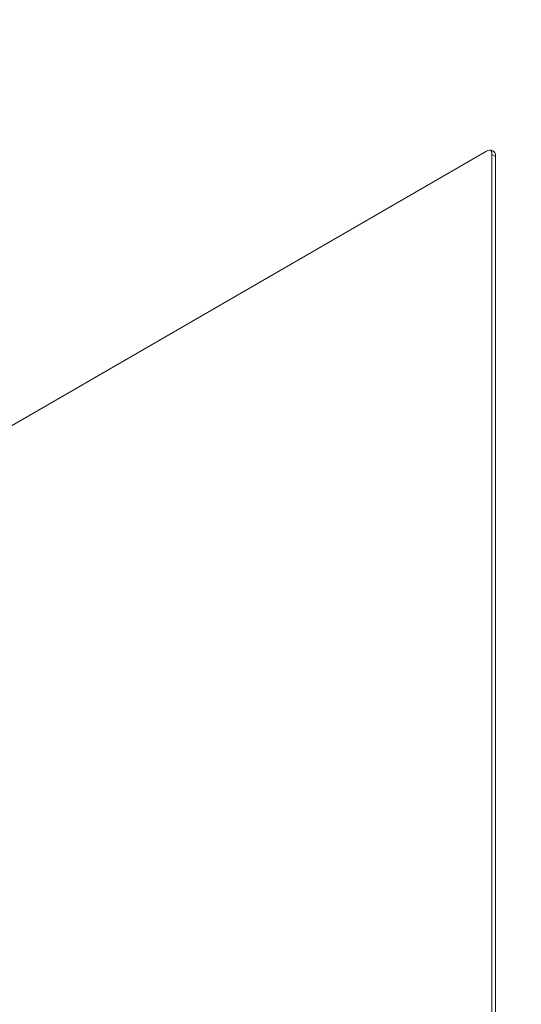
# Model space of a CAD drawing. Header units: millimetres. Extents: x -420 to 420, y -297 to 297.
# Tile 173 of 197: x 313 to 352, y 105 to 181. Entities that reach past the tile are written whole.
import ezdxf

# ---------------------------------------------------------------- set-up
doc = ezdxf.new("R2010")
doc.units = ezdxf.units.MM
doc.header["$MEASUREMENT"] = 0
doc.layers.add('layer 1', color=7, linetype='Continuous')

msp = doc.modelspace()

# ---------------------------------------------------------------- linework, layer by layer
at = {"layer": 'layer 1', "color": 7, "lineweight": 9}
for points in [[(286.9128, 179.9748), (286.9128, 179.9748), (370.7398, 228.367), (370.7398, 228.367)], [(371.4503, 227.1366), (371.4503, 227.1366), (287.6233, 178.7444), (287.6233, 178.7444)], [(293.3065, 175.4635), (293.3065, 175.4635), (377.1334, 223.8557), (377.1334, 223.8557)], [(378.9094, 223.2405), (378.9094, 223.2405), (294.017, 174.233), (294.017, 174.233)], [(349.2503, 171.2542), (349.2503, 171.2542), (304.14, 145.2126), (304.14, 145.2126)], [(349.6767, 171.008), (349.6818, 171.1281), (349.6517, 171.2472), (349.59, 171.3505)], [(349.6767, 97.1773), (349.6767, 97.1773), (349.6767, 171.008), (349.6767, 171.008)], [(349.6767, 171.008), (349.6767, 171.008), (349.9608, 170.8439), (349.9608, 170.8439)], [(349.9608, 97.0133), (349.9608, 97.0133), (349.9608, 170.8439), (349.9608, 170.8439)]]:
    msp.add_open_spline(points, degree=3, dxfattribs=at)
msp.add_open_spline([(349.9608, 170.8439), (349.9898, 171.0238), (349.9049, 171.203), (349.7472, 171.2941), (349.7472, 171.2941), (349.5892, 171.3853), (349.3915, 171.3694), (349.2503, 171.2542)], degree=3, knots=[0, 0, 0, 0, 0.3333333, 0.3333333, 0.3333333, 0.3333333, 1, 1, 1, 1], dxfattribs=at)

doc.saveas('drawing.dxf')
